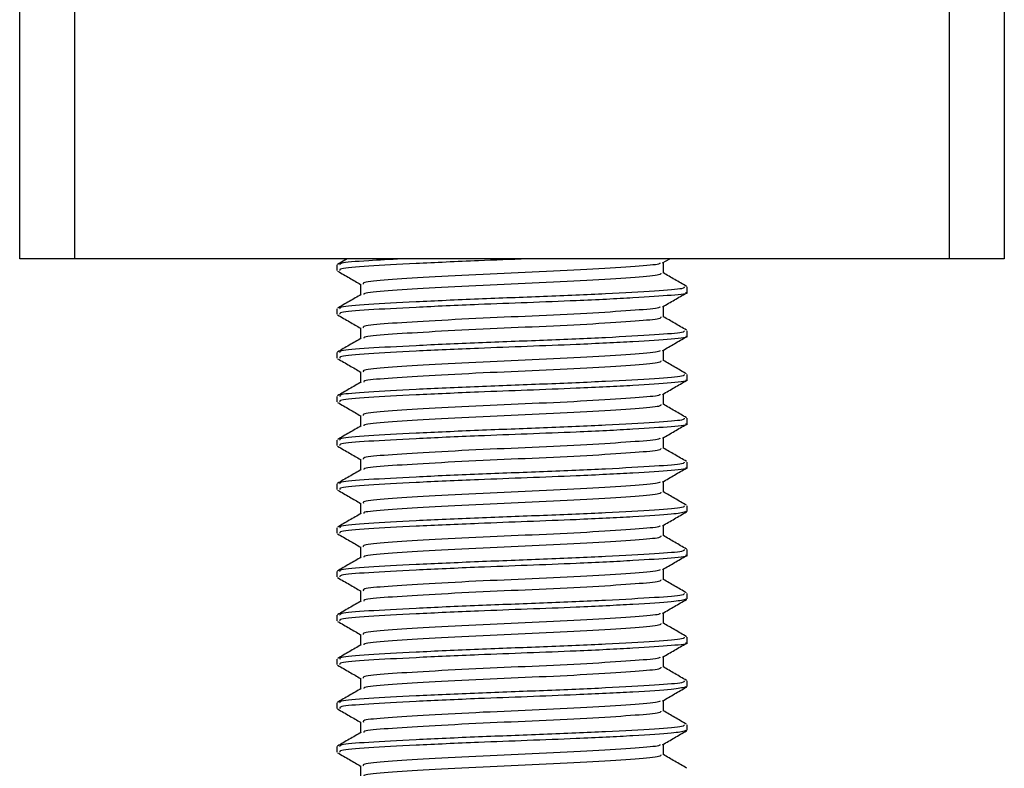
# Model space of a CAD drawing. Header units: millimetres. Extents: x 0 to 420, y 0 to 297.
# Tile 12 of 77: x 91.65 to 96.16, y 177.08 to 180.51. Entities that reach past the tile are written whole.
import ezdxf

# ---------------------------------------------------------------- set-up
doc = ezdxf.new("R2010")
doc.units = ezdxf.units.MM

msp = doc.modelspace()

# ---------------------------------------------------------------- linework, layer by layer
at = {"color": 7, "linetype": 'Continuous', "lineweight": 25}
for p, q in [((91.6516, 179.4129), (91.6516, 180.6153)), ((91.9021, 180.6153), (91.9021, 179.4129)), ((95.9103, 179.4129), (95.9103, 180.6153)), ((96.1608, 180.6153), (96.1608, 179.4129)), ((91.9021, 179.4129), (91.6516, 179.4129)), ((95.9103, 179.4129), (91.9021, 179.4129)), ((93.1046, 179.385), (93.1046, 179.3599)), ((93.1508, 179.4129), (93.1066, 179.3873)), ((94.596, 179.3942), (94.6283, 179.4129)), ((94.5994, 179.3473), (94.5994, 179.3962)), ((96.1608, 179.4129), (95.9103, 179.4129)), ((93.2131, 179.2972), (93.2131, 179.2486)), ((94.7079, 179.2597), (94.7079, 179.2848)), ((94.5994, 179.1469), (94.5994, 179.1958)), ((93.1046, 179.1846), (93.1046, 179.1595)), ((93.2131, 179.0968), (93.2131, 179.0481)), ((94.7079, 179.0593), (94.7079, 179.0844)), ((93.1046, 178.9842), (93.1046, 178.9591)), ((94.5994, 178.9465), (94.5994, 178.9954)), ((93.2131, 178.8964), (93.2131, 178.8477)), ((94.7079, 178.8589), (94.7079, 178.884)), ((94.5994, 178.7461), (94.5994, 178.7949)), ((93.1046, 178.7838), (93.1046, 178.7587)), ((93.2131, 178.696), (93.2131, 178.6473)), ((94.7079, 178.6585), (94.7079, 178.6836)), ((93.1046, 178.5833), (93.1046, 178.5583)), ((94.5994, 178.5457), (94.5994, 178.5945)), ((93.2131, 178.4956), (93.2131, 178.4469)), ((94.7079, 178.458), (94.7079, 178.4832)), ((93.1046, 178.3829), (93.1046, 178.3579)), ((94.5994, 178.3453), (94.5994, 178.3941)), ((93.2131, 178.2952), (93.2131, 178.2465)), ((94.7008, 178.2576), (94.7067, 178.2559)), ((94.7079, 178.2576), (94.7079, 178.2828)), ((93.1046, 178.1825), (93.1046, 178.1575)), ((94.5994, 178.1449), (94.5994, 178.1937)), ((93.2131, 178.0948), (93.2131, 178.0461)), ((94.7079, 178.0572), (94.7079, 178.0824)), ((93.1046, 177.9821), (93.1046, 177.9571)), ((94.5994, 177.9445), (94.5994, 177.9933)), ((93.2131, 177.8944), (93.2131, 177.8457)), ((94.7008, 177.8568), (94.7067, 177.8551)), ((94.7079, 177.8568), (94.7079, 177.882)), ((93.1046, 177.7817), (93.1046, 177.7567)), ((94.5994, 177.7441), (94.5994, 177.7929)), ((93.2131, 177.694), (93.2131, 177.6453)), ((94.7079, 177.6564), (94.7079, 177.6816)), ((93.1046, 177.5813), (93.1046, 177.5563)), ((94.5994, 177.5437), (94.5994, 177.5925)), ((93.2131, 177.4935), (93.2131, 177.4449)), ((94.7079, 177.456), (94.7079, 177.4812)), ((94.7008, 177.456), (94.7067, 177.4543)), ((94.5994, 177.3432), (94.5994, 177.3921)), ((93.1046, 177.3809), (93.1046, 177.3558)), ((93.2131, 177.2931), (93.2131, 177.2445)), ((94.7079, 177.2556), (94.7079, 177.2807)), ((94.7008, 177.2556), (94.7067, 177.2539)), ((93.1046, 177.1805), (93.1046, 177.1554)), ((94.5994, 177.1428), (94.5994, 177.1917)), ((93.2131, 177.0927), (93.2131, 177.0441))]:
    msp.add_line(p, q, dxfattribs=at)
for points, knots in [([(93.9757, 179.4129), (93.9011, 179.4101), (93.7229, 179.4034), (93.4574, 179.3913), (93.2382, 179.3796), (93.1141, 179.3694), (93.1176, 179.3626), (93.1189, 179.3599)], [0, 0, 0, 0, 0.168496, 0.402382, 0.630071, 0.857532, 1, 1, 1, 1]), ([(93.4015, 179.4129), (93.3482, 179.4101), (93.2185, 179.4034), (93.115, 179.3945), (93.1178, 179.3876), (93.1189, 179.385)], [0, 0, 0, 0, 0.300318, 0.730537, 1, 1, 1, 1]), ([(94.5837, 179.3943), (94.5834, 179.3926), (94.5823, 179.3868), (94.4776, 179.3783), (94.2876, 179.3654), (94.0359, 179.3529), (93.7677, 179.3419), (93.5183, 179.3287), (93.3285, 179.317), (93.2212, 179.3068), (93.2242, 179.2999), (93.2254, 179.2972)], [0, 0, 0, 0, 0.049291, 0.1713, 0.298129, 0.423847, 0.546329, 0.673755, 0.7978, 0.921721, 1, 1, 1, 1]), ([(93.1077, 179.357), (93.1258, 179.3465), (93.161, 179.3262), (93.1961, 179.3058), (93.2131, 179.296)], [0, 0, 0, 0, 0.516356, 1, 1, 1, 1]), ([(94.5876, 179.3474), (94.588, 179.3446), (94.5892, 179.3377), (94.4791, 179.3282), (94.2872, 179.3153), (94.0359, 179.3028), (93.7678, 179.2918), (93.5179, 179.2786), (93.3298, 179.2668), (93.2269, 179.2576), (93.2276, 179.2517), (93.2279, 179.25)], [0, 0, 0, 0, 0.081213, 0.202695, 0.328978, 0.454153, 0.576107, 0.702983, 0.826493, 0.949879, 1, 1, 1, 1]), ([(94.7059, 179.2871), (94.6877, 179.2976), (94.6522, 179.3181), (94.6167, 179.3387), (94.5994, 179.3488)], [0, 0, 0, 0, 0.51126, 1, 1, 1, 1]), ([(94.6943, 179.2848), (94.6948, 179.282), (94.6962, 179.2751), (94.5688, 179.2656), (94.3468, 179.2526), (94.0562, 179.2402), (93.746, 179.2291), (93.4575, 179.2159), (93.2381, 179.2042), (93.1141, 179.1941), (93.1176, 179.1872), (93.1189, 179.1846)], [0, 0, 0, 0, 0.079524, 0.197738, 0.320617, 0.442421, 0.561093, 0.684549, 0.804734, 0.924799, 1, 1, 1, 1]), ([(93.2154, 179.2499), (93.1973, 179.2394), (93.161, 179.2184), (93.1247, 179.1974), (93.1066, 179.1869)], [0, 0, 0, 0, 0.499899, 1, 1, 1, 1]), ([(94.7008, 179.2597), (94.7031, 179.2591), (94.7216, 179.2543), (94.6451, 179.2461), (94.4737, 179.2344), (94.2293, 179.2222), (93.9791, 179.2126), (93.7225, 179.203), (93.4575, 179.1909), (93.2381, 179.1792), (93.1141, 179.169), (93.1176, 179.1622), (93.1189, 179.1595)], [0, 0, 0, 0, 0.016783, 0.137002, 0.256981, 0.380436, 0.472269, 0.56119, 0.684619, 0.804777, 0.924815, 1, 1, 1, 1]), ([(94.596, 179.1938), (94.6141, 179.2043), (94.6504, 179.2253), (94.6866, 179.2463), (94.7048, 179.2568)], [0, 0, 0, 0, 0.49991, 1, 1, 1, 1]), ([(93.1077, 179.1566), (93.1258, 179.1461), (93.161, 179.1257), (93.1961, 179.1054), (93.2131, 179.0956)], [0, 0, 0, 0, 0.516356, 1, 1, 1, 1]), ([(94.5837, 179.1939), (94.5834, 179.1922), (94.5823, 179.1864), (94.4776, 179.1779), (94.2876, 179.1649), (94.0359, 179.1525), (93.7677, 179.1415), (93.5183, 179.1282), (93.3285, 179.1166), (93.2212, 179.1064), (93.2242, 179.0995), (93.2254, 179.0968)], [0, 0, 0, 0, 0.049291, 0.1713, 0.298129, 0.423847, 0.546329, 0.673755, 0.7978, 0.921721, 1, 1, 1, 1]), ([(94.5876, 179.147), (94.588, 179.1442), (94.5892, 179.1373), (94.4791, 179.1278), (94.2872, 179.1148), (94.0359, 179.1024), (93.7678, 179.0914), (93.5179, 179.0781), (93.3298, 179.0664), (93.2269, 179.0572), (93.2276, 179.0513), (93.2279, 179.0495)], [0, 0, 0, 0, 0.0812126, 0.2026951, 0.3289775, 0.4541529, 0.5761068, 0.7029826, 0.8264929, 0.9498795, 1, 1, 1, 1]), ([(94.7059, 179.0867), (94.6877, 179.0972), (94.6522, 179.1177), (94.6167, 179.1383), (94.5994, 179.1484)], [0, 0, 0, 0, 0.5112595, 1, 1, 1, 1]), ([(94.6943, 179.0844), (94.6948, 179.0816), (94.6962, 179.0747), (94.5688, 179.0652), (94.3468, 179.0522), (94.0562, 179.0398), (93.746, 179.0287), (93.4575, 179.0155), (93.2381, 179.0038), (93.1141, 178.9937), (93.1176, 178.9868), (93.1189, 178.9842)], [0, 0, 0, 0, 0.079524, 0.197738, 0.320617, 0.442421, 0.561093, 0.684549, 0.804734, 0.924799, 1, 1, 1, 1]), ([(93.2154, 179.0495), (93.1973, 179.039), (93.161, 179.018), (93.1247, 178.997), (93.1066, 178.9865)], [0, 0, 0, 0, 0.499899, 1, 1, 1, 1]), ([(94.7008, 179.0593), (94.7031, 179.0587), (94.7216, 179.0539), (94.6451, 179.0457), (94.4737, 179.034), (94.2293, 179.0218), (93.9791, 179.0122), (93.7225, 179.0026), (93.4575, 178.9905), (93.2381, 178.9788), (93.1141, 178.9686), (93.1176, 178.9617), (93.1189, 178.9591)], [0, 0, 0, 0, 0.016783, 0.137002, 0.256981, 0.380436, 0.472269, 0.56119, 0.684619, 0.804777, 0.924815, 1, 1, 1, 1]), ([(94.596, 178.9934), (94.6141, 179.0039), (94.6504, 179.0249), (94.6866, 179.0459), (94.7048, 179.0564)], [0, 0, 0, 0, 0.49991, 1, 1, 1, 1]), ([(94.5837, 178.9935), (94.5834, 178.9918), (94.5823, 178.986), (94.4776, 178.9775), (94.2876, 178.9645), (94.0359, 178.9521), (93.7677, 178.9411), (93.5183, 178.9278), (93.3285, 178.9161), (93.2212, 178.906), (93.2242, 178.8991), (93.2254, 178.8964)], [0, 0, 0, 0, 0.049291, 0.1713, 0.298129, 0.423847, 0.546329, 0.673755, 0.7978, 0.921721, 1, 1, 1, 1]), ([(93.1077, 178.9562), (93.1258, 178.9457), (93.161, 178.9253), (93.1961, 178.905), (93.2131, 178.8951)], [0, 0, 0, 0, 0.516356, 1, 1, 1, 1]), ([(94.5876, 178.9466), (94.588, 178.9438), (94.5892, 178.9369), (94.4791, 178.9274), (94.2872, 178.9144), (94.0359, 178.902), (93.7678, 178.891), (93.5179, 178.8777), (93.3298, 178.866), (93.2269, 178.8568), (93.2276, 178.8508), (93.2279, 178.8491)], [0, 0, 0, 0, 0.081213, 0.202695, 0.328978, 0.454153, 0.576107, 0.702983, 0.826493, 0.949879, 1, 1, 1, 1]), ([(94.7059, 178.8863), (94.6877, 178.8968), (94.6522, 178.9173), (94.6167, 178.9379), (94.5994, 178.9479)], [0, 0, 0, 0, 0.51126, 1, 1, 1, 1]), ([(94.6943, 178.884), (94.6948, 178.8812), (94.6962, 178.8743), (94.5688, 178.8648), (94.3468, 178.8518), (94.0562, 178.8394), (93.746, 178.8283), (93.4575, 178.8151), (93.2381, 178.8034), (93.1141, 178.7932), (93.1176, 178.7864), (93.1189, 178.7838)], [0, 0, 0, 0, 0.0795242, 0.1977381, 0.3206174, 0.4424209, 0.5610929, 0.684549, 0.8047339, 0.9247987, 1, 1, 1, 1]), ([(93.2154, 178.8491), (93.1973, 178.8386), (93.161, 178.8176), (93.1247, 178.7966), (93.1066, 178.7861)], [0, 0, 0, 0, 0.499899, 1, 1, 1, 1]), ([(94.7008, 178.8589), (94.7031, 178.8583), (94.7216, 178.8535), (94.6451, 178.8452), (94.4737, 178.8336), (94.2293, 178.8214), (93.9791, 178.8118), (93.7225, 178.8022), (93.4575, 178.7901), (93.2381, 178.7784), (93.1141, 178.7682), (93.1176, 178.7613), (93.1189, 178.7587)], [0, 0, 0, 0, 0.016783, 0.137002, 0.256981, 0.380436, 0.472269, 0.56119, 0.684619, 0.804777, 0.924815, 1, 1, 1, 1]), ([(94.596, 178.793), (94.6141, 178.8035), (94.6504, 178.8245), (94.6866, 178.8455), (94.7048, 178.856)], [0, 0, 0, 0, 0.49991, 1, 1, 1, 1]), ([(94.5837, 178.7931), (94.5834, 178.7914), (94.5823, 178.7856), (94.4776, 178.7771), (94.2876, 178.7641), (94.0359, 178.7517), (93.7677, 178.7407), (93.5183, 178.7274), (93.3285, 178.7157), (93.2212, 178.7055), (93.2242, 178.6987), (93.2254, 178.696)], [0, 0, 0, 0, 0.049291, 0.1713, 0.298129, 0.423847, 0.546329, 0.673755, 0.7978, 0.921721, 1, 1, 1, 1]), ([(93.1077, 178.7558), (93.1258, 178.7453), (93.161, 178.7249), (93.1961, 178.7046), (93.2131, 178.6947)], [0, 0, 0, 0, 0.516356, 1, 1, 1, 1]), ([(94.5876, 178.7462), (94.588, 178.7434), (94.5892, 178.7365), (94.4791, 178.727), (94.2872, 178.714), (94.0359, 178.7016), (93.7678, 178.6906), (93.5179, 178.6773), (93.3298, 178.6656), (93.2269, 178.6563), (93.2276, 178.6504), (93.2279, 178.6487)], [0, 0, 0, 0, 0.081213, 0.202695, 0.328978, 0.454153, 0.576107, 0.702983, 0.826493, 0.949879, 1, 1, 1, 1]), ([(94.7059, 178.6859), (94.6877, 178.6964), (94.6522, 178.7169), (94.6167, 178.7375), (94.5994, 178.7475)], [0, 0, 0, 0, 0.51126, 1, 1, 1, 1]), ([(94.6943, 178.6836), (94.6948, 178.6808), (94.6962, 178.6739), (94.5688, 178.6643), (94.3468, 178.6514), (94.0562, 178.639), (93.746, 178.6279), (93.4575, 178.6147), (93.2381, 178.603), (93.1141, 178.5928), (93.1176, 178.586), (93.1189, 178.5833)], [0, 0, 0, 0, 0.079524, 0.197738, 0.320617, 0.442421, 0.561093, 0.684549, 0.804734, 0.924799, 1, 1, 1, 1]), ([(94.7008, 178.6585), (94.7031, 178.6579), (94.7216, 178.6531), (94.6451, 178.6448), (94.4737, 178.6332), (94.2293, 178.621), (93.9791, 178.6114), (93.7225, 178.6018), (93.4575, 178.5897), (93.2381, 178.578), (93.1141, 178.5678), (93.1176, 178.5609), (93.1189, 178.5583)], [0, 0, 0, 0, 0.016783, 0.137002, 0.256981, 0.380436, 0.472269, 0.56119, 0.684619, 0.804777, 0.924815, 1, 1, 1, 1]), ([(94.596, 178.5926), (94.6141, 178.6031), (94.6504, 178.6241), (94.6866, 178.6451), (94.7048, 178.6556)], [0, 0, 0, 0, 0.4999098, 1, 1, 1, 1]), ([(93.2154, 178.6487), (93.1973, 178.6382), (93.161, 178.6172), (93.1247, 178.5962), (93.1066, 178.5857)], [0, 0, 0, 0, 0.4998987, 1, 1, 1, 1]), ([(94.5837, 178.5926), (94.5834, 178.591), (94.5823, 178.5852), (94.4776, 178.5767), (94.2876, 178.5637), (94.0359, 178.5513), (93.7677, 178.5402), (93.5183, 178.527), (93.3285, 178.5153), (93.2212, 178.5051), (93.2242, 178.4983), (93.2254, 178.4956)], [0, 0, 0, 0, 0.049291, 0.1713, 0.298129, 0.423847, 0.546329, 0.673755, 0.7978, 0.921721, 1, 1, 1, 1]), ([(93.1077, 178.5554), (93.1258, 178.5449), (93.161, 178.5245), (93.1961, 178.5042), (93.2131, 178.4943)], [0, 0, 0, 0, 0.516356, 1, 1, 1, 1]), ([(94.5876, 178.5458), (94.588, 178.543), (94.5892, 178.5361), (94.4791, 178.5266), (94.2872, 178.5136), (94.0359, 178.5012), (93.7678, 178.4901), (93.5179, 178.4769), (93.3298, 178.4652), (93.2269, 178.4559), (93.2276, 178.45), (93.2279, 178.4483)], [0, 0, 0, 0, 0.081213, 0.202695, 0.328978, 0.454153, 0.576107, 0.702983, 0.826493, 0.949879, 1, 1, 1, 1]), ([(94.7059, 178.4855), (94.6877, 178.496), (94.6522, 178.5165), (94.6167, 178.5371), (94.5994, 178.5471)], [0, 0, 0, 0, 0.51126, 1, 1, 1, 1]), ([(94.6943, 178.4832), (94.6948, 178.4804), (94.6962, 178.4734), (94.5688, 178.4639), (94.3468, 178.451), (94.0562, 178.4386), (93.746, 178.4275), (93.4575, 178.4143), (93.2381, 178.4026), (93.1141, 178.3924), (93.1176, 178.3856), (93.1189, 178.3829)], [0, 0, 0, 0, 0.0795242, 0.1977381, 0.3206174, 0.4424209, 0.5610929, 0.684549, 0.8047339, 0.9247987, 1, 1, 1, 1]), ([(93.2154, 178.4483), (93.1973, 178.4378), (93.161, 178.4168), (93.1247, 178.3958), (93.1066, 178.3853)], [0, 0, 0, 0, 0.499899, 1, 1, 1, 1]), ([(94.7008, 178.458), (94.7031, 178.4575), (94.7216, 178.4527), (94.6451, 178.4444), (94.4737, 178.4328), (94.2293, 178.4206), (93.9791, 178.4109), (93.7225, 178.4013), (93.4575, 178.3893), (93.2381, 178.3775), (93.1141, 178.3674), (93.1176, 178.3605), (93.1189, 178.3579)], [0, 0, 0, 0, 0.016783, 0.137002, 0.256981, 0.380436, 0.472269, 0.56119, 0.684619, 0.804777, 0.924815, 1, 1, 1, 1]), ([(94.596, 178.3921), (94.6141, 178.4026), (94.6504, 178.4237), (94.6866, 178.4447), (94.7048, 178.4552)], [0, 0, 0, 0, 0.4999098, 1, 1, 1, 1]), ([(94.5837, 178.3922), (94.5834, 178.3906), (94.5823, 178.3848), (94.4776, 178.3763), (94.2876, 178.3633), (94.0359, 178.3509), (93.7677, 178.3398), (93.5183, 178.3266), (93.3285, 178.3149), (93.2212, 178.3047), (93.2242, 178.2979), (93.2254, 178.2952)], [0, 0, 0, 0, 0.049291, 0.1713, 0.298129, 0.423847, 0.546329, 0.673755, 0.7978, 0.921721, 1, 1, 1, 1]), ([(93.1077, 178.355), (93.1258, 178.3445), (93.161, 178.3241), (93.1961, 178.3038), (93.2131, 178.2939)], [0, 0, 0, 0, 0.516356, 1, 1, 1, 1]), ([(94.5876, 178.3454), (94.588, 178.3426), (94.5892, 178.3357), (94.4791, 178.3262), (94.2872, 178.3132), (94.0359, 178.3008), (93.7678, 178.2897), (93.5179, 178.2765), (93.3298, 178.2648), (93.2269, 178.2555), (93.2276, 178.2496), (93.2279, 178.2479)], [0, 0, 0, 0, 0.081213, 0.202695, 0.328978, 0.454153, 0.576107, 0.702983, 0.826493, 0.949879, 1, 1, 1, 1]), ([(94.7059, 178.285), (94.6877, 178.2956), (94.6522, 178.3161), (94.6167, 178.3367), (94.5994, 178.3467)], [0, 0, 0, 0, 0.51126, 1, 1, 1, 1]), ([(93.2154, 178.2479), (93.1973, 178.2374), (93.161, 178.2164), (93.1247, 178.1954), (93.1066, 178.1848)], [0, 0, 0, 0, 0.499899, 1, 1, 1, 1]), ([(94.6943, 178.2828), (94.6948, 178.28), (94.6962, 178.273), (94.5688, 178.2635), (94.3468, 178.2506), (94.0562, 178.2382), (93.746, 178.2271), (93.4575, 178.2139), (93.2381, 178.2022), (93.1141, 178.192), (93.1176, 178.1852), (93.1189, 178.1825)], [0, 0, 0, 0, 0.0795242, 0.1977381, 0.3206174, 0.4424209, 0.5610929, 0.684549, 0.8047339, 0.9247987, 1, 1, 1, 1]), ([(94.7, 178.2548), (94.6847, 178.2512), (94.6526, 178.2436), (94.47, 178.2324), (94.23, 178.2202), (93.979, 178.2105), (93.7226, 178.2009), (93.4575, 178.1888), (93.2381, 178.1771), (93.1141, 178.167), (93.1176, 178.1601), (93.1189, 178.1575)], [0, 0, 0, 0, 0.1121001, 0.2355413, 0.3625587, 0.4570412, 0.5485278, 0.6755183, 0.7991439, 0.9226458, 1, 1, 1, 1]), ([(94.596, 178.1917), (94.6141, 178.2022), (94.6504, 178.2233), (94.6866, 178.2443), (94.7048, 178.2548)], [0, 0, 0, 0, 0.49991, 1, 1, 1, 1]), ([(94.5837, 178.1918), (94.5834, 178.1902), (94.5823, 178.1844), (94.4776, 178.1759), (94.2876, 178.1629), (94.0359, 178.1505), (93.7677, 178.1394), (93.5183, 178.1262), (93.3285, 178.1145), (93.2212, 178.1043), (93.2242, 178.0974), (93.2254, 178.0948)], [0, 0, 0, 0, 0.049291, 0.1713, 0.298129, 0.423847, 0.546329, 0.673755, 0.7978, 0.921721, 1, 1, 1, 1]), ([(93.1077, 178.1545), (93.1258, 178.144), (93.161, 178.1237), (93.1961, 178.1034), (93.2131, 178.0935)], [0, 0, 0, 0, 0.516356, 1, 1, 1, 1]), ([(94.5876, 178.145), (94.588, 178.1422), (94.5892, 178.1352), (94.4791, 178.1258), (94.2872, 178.1128), (94.0359, 178.1004), (93.7678, 178.0893), (93.5179, 178.0761), (93.3298, 178.0644), (93.2269, 178.0551), (93.2276, 178.0492), (93.2279, 178.0475)], [0, 0, 0, 0, 0.081213, 0.202695, 0.328978, 0.454153, 0.576107, 0.702983, 0.826493, 0.949879, 1, 1, 1, 1]), ([(94.7059, 178.0846), (94.6877, 178.0951), (94.6522, 178.1157), (94.6167, 178.1363), (94.5994, 178.1463)], [0, 0, 0, 0, 0.51126, 1, 1, 1, 1]), ([(94.6943, 178.0824), (94.6948, 178.0796), (94.6962, 178.0726), (94.5688, 178.0631), (94.3468, 178.0502), (94.0562, 178.0378), (93.746, 178.0267), (93.4575, 178.0135), (93.2381, 178.0018), (93.1141, 177.9916), (93.1176, 177.9848), (93.1189, 177.9821)], [0, 0, 0, 0, 0.079524, 0.197738, 0.320617, 0.442421, 0.561093, 0.684549, 0.804734, 0.924799, 1, 1, 1, 1]), ([(93.2154, 178.0475), (93.1973, 178.037), (93.161, 178.016), (93.1247, 177.9949), (93.1066, 177.9844)], [0, 0, 0, 0, 0.4998987, 1, 1, 1, 1]), ([(94.7008, 178.0572), (94.7031, 178.0566), (94.7216, 178.0519), (94.6451, 178.0436), (94.4737, 178.032), (94.2293, 178.0198), (93.9791, 178.0101), (93.7225, 178.0005), (93.4575, 177.9884), (93.2381, 177.9767), (93.1141, 177.9666), (93.1176, 177.9597), (93.1189, 177.9571)], [0, 0, 0, 0, 0.016783, 0.137002, 0.256981, 0.380436, 0.472269, 0.56119, 0.684619, 0.804777, 0.924815, 1, 1, 1, 1]), ([(94.596, 177.9913), (94.6141, 178.0018), (94.6504, 178.0228), (94.6866, 178.0438), (94.7048, 178.0543)], [0, 0, 0, 0, 0.49991, 1, 1, 1, 1]), ([(94.5837, 177.9914), (94.5834, 177.9898), (94.5823, 177.984), (94.4776, 177.9755), (94.2876, 177.9625), (94.0359, 177.9501), (93.7677, 177.939), (93.5183, 177.9258), (93.3285, 177.9141), (93.2212, 177.9039), (93.2242, 177.897), (93.2254, 177.8944)], [0, 0, 0, 0, 0.049291, 0.1713, 0.298129, 0.423847, 0.546329, 0.673755, 0.7978, 0.921721, 1, 1, 1, 1]), ([(93.1077, 177.9541), (93.1258, 177.9436), (93.161, 177.9233), (93.1961, 177.903), (93.2131, 177.8931)], [0, 0, 0, 0, 0.516356, 1, 1, 1, 1]), ([(94.5876, 177.9445), (94.588, 177.9418), (94.5892, 177.9348), (94.4791, 177.9253), (94.2872, 177.9124), (94.0359, 177.9), (93.7678, 177.8889), (93.5179, 177.8757), (93.3298, 177.864), (93.2269, 177.8547), (93.2276, 177.8488), (93.2279, 177.8471)], [0, 0, 0, 0, 0.081213, 0.202695, 0.328978, 0.454153, 0.576107, 0.702983, 0.826493, 0.949879, 1, 1, 1, 1]), ([(94.7059, 177.8842), (94.6877, 177.8947), (94.6522, 177.9153), (94.6167, 177.9359), (94.5994, 177.9459)], [0, 0, 0, 0, 0.51126, 1, 1, 1, 1]), ([(93.2154, 177.8471), (93.1973, 177.8366), (93.161, 177.8155), (93.1247, 177.7945), (93.1066, 177.784)], [0, 0, 0, 0, 0.4998987, 1, 1, 1, 1]), ([(94.6943, 177.882), (94.6948, 177.8792), (94.6962, 177.8722), (94.5688, 177.8627), (94.3468, 177.8498), (94.0562, 177.8374), (93.746, 177.8263), (93.4575, 177.8131), (93.2381, 177.8014), (93.1141, 177.7912), (93.1176, 177.7844), (93.1189, 177.7817)], [0, 0, 0, 0, 0.079524, 0.197738, 0.320617, 0.442421, 0.561093, 0.684549, 0.804734, 0.924799, 1, 1, 1, 1]), ([(94.7, 177.854), (94.6847, 177.8504), (94.6526, 177.8428), (94.47, 177.8316), (94.23, 177.8193), (93.979, 177.8097), (93.7226, 177.8001), (93.4575, 177.788), (93.2381, 177.7763), (93.1141, 177.7662), (93.1176, 177.7593), (93.1189, 177.7567)], [0, 0, 0, 0, 0.1121, 0.235541, 0.362559, 0.457041, 0.548528, 0.675518, 0.799144, 0.922646, 1, 1, 1, 1]), ([(94.596, 177.7909), (94.6141, 177.8014), (94.6504, 177.8224), (94.6866, 177.8434), (94.7048, 177.8539)], [0, 0, 0, 0, 0.49991, 1, 1, 1, 1]), ([(93.1077, 177.7537), (93.1258, 177.7432), (93.161, 177.7229), (93.1961, 177.7025), (93.2131, 177.6927)], [0, 0, 0, 0, 0.516356, 1, 1, 1, 1]), ([(94.5837, 177.791), (94.5834, 177.7893), (94.5823, 177.7835), (94.4776, 177.7751), (94.2876, 177.7621), (94.0359, 177.7497), (93.7677, 177.7386), (93.5183, 177.7254), (93.3285, 177.7137), (93.2212, 177.7035), (93.2242, 177.6966), (93.2254, 177.694)], [0, 0, 0, 0, 0.049291, 0.1713, 0.298129, 0.423847, 0.546329, 0.673755, 0.7978, 0.921721, 1, 1, 1, 1]), ([(94.5876, 177.7441), (94.588, 177.7414), (94.5892, 177.7344), (94.4791, 177.7249), (94.2872, 177.712), (94.0359, 177.6996), (93.7678, 177.6885), (93.5179, 177.6753), (93.3298, 177.6636), (93.2269, 177.6543), (93.2276, 177.6484), (93.2279, 177.6467)], [0, 0, 0, 0, 0.081213, 0.202695, 0.328978, 0.454153, 0.576107, 0.702983, 0.826493, 0.949879, 1, 1, 1, 1]), ([(94.7059, 177.6838), (94.6877, 177.6943), (94.6522, 177.7149), (94.6167, 177.7354), (94.5994, 177.7455)], [0, 0, 0, 0, 0.51126, 1, 1, 1, 1]), ([(94.6943, 177.6816), (94.6948, 177.6788), (94.6962, 177.6718), (94.5688, 177.6623), (94.3468, 177.6494), (94.0562, 177.6369), (93.746, 177.6259), (93.4575, 177.6127), (93.2381, 177.601), (93.1141, 177.5908), (93.1176, 177.5839), (93.1189, 177.5813)], [0, 0, 0, 0, 0.079524, 0.197738, 0.320617, 0.442421, 0.561093, 0.684549, 0.804734, 0.924799, 1, 1, 1, 1]), ([(93.2154, 177.6467), (93.1973, 177.6362), (93.161, 177.6151), (93.1247, 177.5941), (93.1066, 177.5836)], [0, 0, 0, 0, 0.499899, 1, 1, 1, 1]), ([(94.7008, 177.6564), (94.7031, 177.6558), (94.7216, 177.6511), (94.6451, 177.6428), (94.4737, 177.6311), (94.2293, 177.6189), (93.9791, 177.6093), (93.7225, 177.5997), (93.4575, 177.5876), (93.2381, 177.5759), (93.1141, 177.5658), (93.1176, 177.5589), (93.1189, 177.5563)], [0, 0, 0, 0, 0.016783, 0.137002, 0.256981, 0.380436, 0.472269, 0.56119, 0.684619, 0.804777, 0.924815, 1, 1, 1, 1]), ([(94.596, 177.5905), (94.6141, 177.601), (94.6504, 177.622), (94.6866, 177.643), (94.7048, 177.6535)], [0, 0, 0, 0, 0.49991, 1, 1, 1, 1]), ([(94.5837, 177.5906), (94.5834, 177.5889), (94.5823, 177.5831), (94.4776, 177.5747), (94.2876, 177.5617), (94.0359, 177.5493), (93.7677, 177.5382), (93.5183, 177.525), (93.3285, 177.5133), (93.2212, 177.5031), (93.2242, 177.4962), (93.2254, 177.4936)], [0, 0, 0, 0, 0.049291, 0.1713, 0.298129, 0.423847, 0.546329, 0.673755, 0.7978, 0.921721, 1, 1, 1, 1]), ([(93.1077, 177.5533), (93.1258, 177.5428), (93.161, 177.5225), (93.1961, 177.5021), (93.2131, 177.4923)], [0, 0, 0, 0, 0.5163558, 1, 1, 1, 1]), ([(94.5876, 177.5437), (94.588, 177.541), (94.5892, 177.534), (94.4791, 177.5245), (94.2872, 177.5116), (94.0359, 177.4992), (93.7678, 177.4881), (93.5179, 177.4749), (93.3298, 177.4632), (93.2269, 177.4539), (93.2276, 177.448), (93.2279, 177.4463)], [0, 0, 0, 0, 0.081213, 0.202695, 0.328978, 0.454153, 0.576107, 0.702983, 0.826493, 0.949879, 1, 1, 1, 1]), ([(94.7059, 177.4834), (94.6877, 177.4939), (94.6522, 177.5145), (94.6167, 177.535), (94.5994, 177.5451)], [0, 0, 0, 0, 0.51126, 1, 1, 1, 1]), ([(94.6943, 177.4812), (94.6948, 177.4784), (94.6962, 177.4714), (94.5688, 177.4619), (94.3468, 177.449), (94.0562, 177.4365), (93.746, 177.4255), (93.4575, 177.4123), (93.2381, 177.4006), (93.1141, 177.3904), (93.1176, 177.3835), (93.1189, 177.3809)], [0, 0, 0, 0, 0.079524, 0.197738, 0.320617, 0.442421, 0.561093, 0.684549, 0.804734, 0.924799, 1, 1, 1, 1]), ([(93.2154, 177.4463), (93.1973, 177.4358), (93.161, 177.4147), (93.1247, 177.3937), (93.1066, 177.3832)], [0, 0, 0, 0, 0.499899, 1, 1, 1, 1]), ([(94.7, 177.4531), (94.6847, 177.4495), (94.6526, 177.442), (94.47, 177.4308), (94.23, 177.4185), (93.979, 177.4089), (93.7226, 177.3993), (93.4575, 177.3872), (93.2381, 177.3755), (93.1141, 177.3653), (93.1176, 177.3585), (93.1189, 177.3558)], [0, 0, 0, 0, 0.1121001, 0.2355413, 0.3625587, 0.4570412, 0.5485278, 0.6755183, 0.7991439, 0.9226458, 1, 1, 1, 1]), ([(94.596, 177.3901), (94.6141, 177.4006), (94.6504, 177.4216), (94.6866, 177.4426), (94.7048, 177.4531)], [0, 0, 0, 0, 0.49991, 1, 1, 1, 1]), ([(93.1077, 177.3529), (93.1258, 177.3424), (93.161, 177.3221), (93.1961, 177.3017), (93.2131, 177.2919)], [0, 0, 0, 0, 0.516356, 1, 1, 1, 1]), ([(94.5837, 177.3902), (94.5834, 177.3885), (94.5823, 177.3827), (94.4776, 177.3742), (94.2876, 177.3613), (94.0359, 177.3489), (93.7677, 177.3378), (93.5183, 177.3246), (93.3285, 177.3129), (93.2212, 177.3027), (93.2242, 177.2958), (93.2254, 177.2932)], [0, 0, 0, 0, 0.049291, 0.1713, 0.298129, 0.423847, 0.546329, 0.673755, 0.7978, 0.921721, 1, 1, 1, 1]), ([(94.5876, 177.3433), (94.588, 177.3405), (94.5892, 177.3336), (94.4791, 177.3241), (94.2872, 177.3112), (94.0359, 177.2988), (93.7678, 177.2877), (93.5179, 177.2745), (93.3298, 177.2628), (93.2269, 177.2535), (93.2276, 177.2476), (93.2279, 177.2459)], [0, 0, 0, 0, 0.081213, 0.202695, 0.328978, 0.454153, 0.576107, 0.702983, 0.826493, 0.949879, 1, 1, 1, 1]), ([(94.7059, 177.283), (94.6877, 177.2935), (94.6522, 177.3141), (94.6167, 177.3346), (94.5994, 177.3447)], [0, 0, 0, 0, 0.51126, 1, 1, 1, 1]), ([(94.6943, 177.2807), (94.6948, 177.278), (94.6962, 177.271), (94.5688, 177.2615), (94.3468, 177.2486), (94.0562, 177.2361), (93.746, 177.2251), (93.4575, 177.2118), (93.2381, 177.2002), (93.1141, 177.19), (93.1176, 177.1831), (93.1189, 177.1805)], [0, 0, 0, 0, 0.079524, 0.197738, 0.320617, 0.442421, 0.561093, 0.684549, 0.804734, 0.924799, 1, 1, 1, 1]), ([(93.2154, 177.2459), (93.1973, 177.2353), (93.161, 177.2143), (93.1247, 177.1933), (93.1066, 177.1828)], [0, 0, 0, 0, 0.499899, 1, 1, 1, 1]), ([(94.7, 177.2527), (94.6847, 177.2491), (94.6526, 177.2415), (94.47, 177.2303), (94.23, 177.2181), (93.979, 177.2085), (93.7226, 177.1989), (93.4575, 177.1868), (93.2381, 177.1751), (93.1141, 177.1649), (93.1176, 177.1581), (93.1189, 177.1554)], [0, 0, 0, 0, 0.1121, 0.235541, 0.362559, 0.457041, 0.548528, 0.675518, 0.799144, 0.922646, 1, 1, 1, 1]), ([(94.596, 177.1897), (94.6141, 177.2002), (94.6504, 177.2212), (94.6866, 177.2422), (94.7048, 177.2527)], [0, 0, 0, 0, 0.4999098, 1, 1, 1, 1]), ([(94.5837, 177.1898), (94.5834, 177.1881), (94.5823, 177.1823), (94.4776, 177.1738), (94.2876, 177.1609), (94.0359, 177.1485), (93.7677, 177.1374), (93.5183, 177.1242), (93.3285, 177.1125), (93.2212, 177.1023), (93.2242, 177.0954), (93.2254, 177.0927)], [0, 0, 0, 0, 0.049291, 0.1713, 0.298129, 0.423847, 0.546329, 0.673755, 0.7978, 0.921721, 1, 1, 1, 1]), ([(93.1077, 177.1525), (93.1258, 177.142), (93.161, 177.1217), (93.1961, 177.1013), (93.2131, 177.0915)], [0, 0, 0, 0, 0.516356, 1, 1, 1, 1]), ([(94.5876, 177.1429), (94.588, 177.1401), (94.5892, 177.1332), (94.4791, 177.1237), (94.2872, 177.1108), (94.0359, 177.0983), (93.7678, 177.0873), (93.5179, 177.0741), (93.3298, 177.0624), (93.2269, 177.0531), (93.2276, 177.0472), (93.2279, 177.0455)], [0, 0, 0, 0, 0.081213, 0.202695, 0.328978, 0.454153, 0.576107, 0.702983, 0.826493, 0.949879, 1, 1, 1, 1]), ([(94.7059, 177.0826), (94.6877, 177.0931), (94.6522, 177.1137), (94.6167, 177.1342), (94.5994, 177.1443)], [0, 0, 0, 0, 0.51126, 1, 1, 1, 1])]:
    msp.add_open_spline(points, degree=3, knots=knots, dxfattribs=at)

doc.saveas('drawing.dxf')
